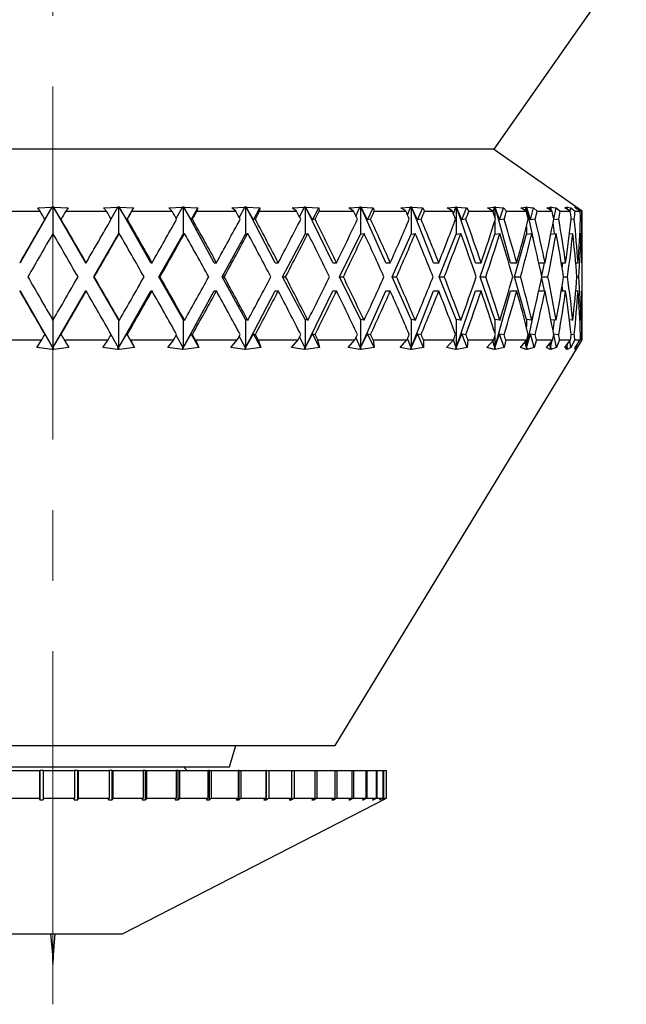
# Model space of a CAD drawing. Header units: inches. Extents: x 2.6 to 39.6, y 3.9 to 32.3.
# Tile 52 of 74: x 25.4 to 26.2, y 11.4 to 12.8. Entities that reach past the tile are written whole.
import ezdxf

# ---------------------------------------------------------------- set-up
doc = ezdxf.new("R2010")
doc.units = ezdxf.units.IN
doc.header["$MEASUREMENT"] = 0
doc.linetypes.add('CENTERX2', pattern=[0.8, 0.5, -0.1, 0.1, -0.1])

msp = doc.modelspace()

# ---------------------------------------------------------------- linework, layer by layer
at = {"color": 7, "linetype": 'CENTERX2', "lineweight": 18}
msp.add_line((25.4232, 11.3684), (25.4232, 24.8349), dxfattribs=at)
at = {"color": 7, "linetype": 'Continuous', "lineweight": 25}
for p, q in [((26.0482, 12.5798), (26.2357, 12.8473)), ((25.4232, 12.5798), (24.7982, 12.5798)), ((26.0482, 12.5798), (25.4232, 12.5798)), ((26.1732, 12.4918), (26.0475, 12.5798)), ((25.4222, 12.4978), (25.3767, 12.4188)), ((25.4018, 12.4966), (25.4222, 12.4977)), ((25.405, 12.4918), (25.4018, 12.4966)), ((25.4116, 12.4795), (25.4222, 12.4977)), ((25.4222, 12.4977), (25.4222, 12.4978)), ((25.4222, 12.4978), (25.4232, 12.4978)), ((25.4232, 12.4978), (25.4241, 12.4978)), ((25.4232, 12.4978), (25.4232, 12.4604)), ((25.4697, 12.4188), (25.4241, 12.4978)), ((25.4241, 12.4978), (25.4242, 12.4977)), ((25.4348, 12.4795), (25.4242, 12.4977)), ((25.4242, 12.4977), (25.4446, 12.4966)), ((25.4446, 12.4966), (25.4414, 12.4918)), ((25.495, 12.4966), (25.5151, 12.4977)), ((25.4991, 12.4918), (25.495, 12.4966)), ((25.5055, 12.4808), (25.5151, 12.4977)), ((25.5151, 12.4977), (25.5152, 12.4978)), ((25.5152, 12.4978), (25.5161, 12.4978)), ((25.5161, 12.4978), (25.517, 12.4978)), ((25.5161, 12.4978), (25.5161, 12.4595)), ((25.517, 12.4978), (25.5171, 12.4977)), ((25.5618, 12.4188), (25.517, 12.4978)), ((25.5171, 12.4977), (25.5375, 12.4966)), ((25.5277, 12.4795), (25.5171, 12.4977)), ((25.5277, 12.4795), (25.5375, 12.4966)), ((25.5375, 12.4966), (25.5352, 12.4918)), ((25.5872, 12.4966), (25.6066, 12.4977)), ((25.592, 12.4918), (25.5872, 12.4966)), ((25.5977, 12.4817), (25.6066, 12.4977)), ((25.6066, 12.4977), (25.6067, 12.4978)), ((25.6067, 12.4978), (25.6076, 12.4978)), ((25.6076, 12.4978), (25.6085, 12.4978)), ((25.6076, 12.4978), (25.6076, 12.4595)), ((25.6085, 12.4978), (25.6086, 12.4977)), ((25.6519, 12.4188), (25.6085, 12.4978)), ((25.6086, 12.4977), (25.6287, 12.4966)), ((25.619, 12.4795), (25.6086, 12.4977)), ((25.619, 12.4795), (25.6287, 12.4966)), ((25.6287, 12.4966), (25.6273, 12.4918)), ((25.6767, 12.4966), (25.6952, 12.4977)), ((25.6823, 12.4918), (25.6767, 12.4966)), ((25.6873, 12.4826), (25.6952, 12.4977)), ((25.6952, 12.4978), (25.6961, 12.4978)), ((25.6952, 12.4977), (25.6952, 12.4978)), ((25.6961, 12.4978), (25.697, 12.4978)), ((25.6961, 12.4978), (25.6961, 12.4595)), ((25.697, 12.4978), (25.6971, 12.4977)), ((25.7383, 12.4188), (25.697, 12.4978)), ((25.6971, 12.4977), (25.7165, 12.4966)), ((25.7072, 12.4795), (25.6971, 12.4977)), ((25.7072, 12.4795), (25.7165, 12.4966)), ((25.7165, 12.4966), (25.7161, 12.4918)), ((25.7623, 12.4966), (25.7795, 12.4977)), ((25.7685, 12.4918), (25.7623, 12.4966)), ((25.7726, 12.4837), (25.7795, 12.4977)), ((25.7795, 12.4978), (25.7804, 12.4978)), ((25.7795, 12.4977), (25.7795, 12.4978)), ((25.7804, 12.4978), (25.7812, 12.4978)), ((25.7804, 12.4978), (25.7804, 12.4595)), ((25.7812, 12.4978), (25.7813, 12.4977)), ((25.8197, 12.4188), (25.7812, 12.4978)), ((25.7813, 12.4977), (25.7998, 12.4966)), ((25.7909, 12.4795), (25.7813, 12.4977)), ((25.7909, 12.4795), (25.7998, 12.4966)), ((25.7998, 12.4966), (25.8003, 12.4918)), ((25.8425, 12.4966), (25.8582, 12.4977)), ((25.8492, 12.4918), (25.8425, 12.4966)), ((25.8525, 12.4849), (25.8582, 12.4977)), ((25.8582, 12.4978), (25.859, 12.4978)), ((25.8582, 12.4977), (25.8582, 12.4978)), ((25.859, 12.4978), (25.8597, 12.4978)), ((25.859, 12.4978), (25.859, 12.4595)), ((25.8597, 12.4978), (25.8599, 12.4977)), ((25.8949, 12.4188), (25.8597, 12.4978)), ((25.8599, 12.4977), (25.8771, 12.4966)), ((25.8688, 12.4795), (25.8599, 12.4977)), ((25.8688, 12.4795), (25.8771, 12.4966)), ((25.8771, 12.4966), (25.8786, 12.4918)), ((25.9161, 12.4966), (25.9301, 12.4977)), ((25.9232, 12.4918), (25.9161, 12.4966)), ((25.9255, 12.4864), (25.9301, 12.4977)), ((25.93, 12.4978), (25.9308, 12.4978)), ((25.9301, 12.4977), (25.93, 12.4978)), ((25.9308, 12.4978), (25.9314, 12.4978)), ((25.9308, 12.4978), (25.9308, 12.4595)), ((25.9314, 12.4978), (25.9315, 12.4977)), ((25.9626, 12.4188), (25.9314, 12.4978)), ((25.9315, 12.4977), (25.9473, 12.4966)), ((25.9397, 12.4795), (25.9315, 12.4977)), ((25.9397, 12.4795), (25.9473, 12.4966)), ((25.9473, 12.4966), (25.9497, 12.4918)), ((25.9819, 12.4966), (25.9939, 12.4977)), ((25.9893, 12.4918), (25.9819, 12.4966)), ((25.9907, 12.4882), (25.9939, 12.4977)), ((25.9938, 12.4978), (25.9945, 12.4978)), ((25.9939, 12.4977), (25.9938, 12.4978)), ((25.9945, 12.4978), (25.995, 12.4978)), ((25.9945, 12.4978), (25.9945, 12.4595)), ((25.995, 12.4978), (25.9952, 12.4977)), ((26.0219, 12.4188), (25.995, 12.4978)), ((25.9952, 12.4977), (26.0092, 12.4966)), ((26.0024, 12.4795), (25.9952, 12.4977)), ((26.0024, 12.4795), (26.0092, 12.4966)), ((26.0092, 12.4966), (26.0125, 12.4918)), ((26.0389, 12.4966), (26.0487, 12.4977)), ((26.0465, 12.4918), (26.0389, 12.4966)), ((26.0468, 12.4908), (26.0487, 12.4977)), ((26.0487, 12.4978), (26.0492, 12.4978)), ((26.0487, 12.4977), (26.0487, 12.4978)), ((26.0492, 12.4978), (26.0497, 12.4978)), ((26.0492, 12.4978), (26.0492, 12.4833)), ((26.0497, 12.4978), (26.0498, 12.4977)), ((26.0717, 12.4188), (26.0497, 12.4978)), ((26.0498, 12.4977), (26.0618, 12.4966)), ((26.056, 12.4795), (26.0498, 12.4977)), ((26.056, 12.4795), (26.0618, 12.4966)), ((26.0618, 12.4966), (26.066, 12.4918)), ((26.0862, 12.4966), (26.0937, 12.4977)), ((26.0939, 12.4918), (26.0862, 12.4966)), ((26.0926, 12.4926), (26.0937, 12.4977)), ((26.0936, 12.4978), (26.0941, 12.4978)), ((26.0937, 12.4977), (26.0936, 12.4978)), ((26.0941, 12.4978), (26.0944, 12.4978)), ((26.0941, 12.4978), (26.0941, 12.491)), ((26.0944, 12.4978), (26.0946, 12.4977)), ((26.1065, 12.4409), (26.0944, 12.4978)), ((26.0946, 12.4977), (26.1044, 12.4966)), ((26.0997, 12.4795), (26.0946, 12.4977)), ((26.0997, 12.4795), (26.1044, 12.4966)), ((26.1044, 12.4966), (26.1094, 12.4918)), ((26.123, 12.4966), (26.1281, 12.4977)), ((26.1306, 12.4918), (26.123, 12.4966)), ((26.1275, 12.4938), (26.1281, 12.4977)), ((26.128, 12.4978), (26.1284, 12.4978)), ((26.1281, 12.4977), (26.128, 12.4978)), ((26.1284, 12.4978), (26.1286, 12.4978)), ((26.1284, 12.4978), (26.1284, 12.4933)), ((26.1286, 12.4978), (26.1287, 12.4977)), ((26.1293, 12.4926), (26.1286, 12.4978)), ((26.1287, 12.4977), (26.1363, 12.4966)), ((26.1299, 12.4923), (26.1287, 12.4977)), ((26.1328, 12.4804), (26.1363, 12.4966)), ((26.1363, 12.4966), (26.1419, 12.4918)), ((26.1488, 12.4966), (26.1514, 12.4977)), ((26.1563, 12.4918), (26.1488, 12.4966)), ((26.1512, 12.4951), (26.1514, 12.4977)), ((26.1513, 12.4978), (26.1515, 12.4978)), ((26.1514, 12.4977), (26.1513, 12.4978)), ((26.1515, 12.4978), (26.1516, 12.4978)), ((26.1515, 12.4978), (26.1515, 12.4949)), ((26.1516, 12.4978), (26.1518, 12.4977)), ((26.1519, 12.4947), (26.1516, 12.4978)), ((26.1518, 12.4977), (26.1569, 12.4966)), ((26.1522, 12.4944), (26.1518, 12.4977)), ((26.1562, 12.4919), (26.1569, 12.4966)), ((26.1569, 12.4966), (26.1631, 12.4918)), ((26.1631, 12.4978), (26.1632, 12.4978)), ((26.1632, 12.4977), (26.1631, 12.4978)), ((26.1632, 12.4978), (26.1633, 12.4977)), ((26.1632, 12.4978), (26.1632, 12.4978)), ((26.1632, 12.4978), (26.1632, 12.4966)), ((26.1632, 12.4966), (26.1632, 12.4977)), ((26.1703, 12.4918), (26.1632, 12.4966)), ((26.1633, 12.4977), (26.1659, 12.4966)), ((26.1634, 12.4965), (26.1633, 12.4977)), ((26.1657, 12.4949), (26.1659, 12.4966)), ((26.1659, 12.4966), (26.1726, 12.4918)), ((25.3473, 12.4918), (25.405, 12.4918)), ((25.4414, 12.4918), (25.4991, 12.4918)), ((25.5352, 12.4918), (25.592, 12.4918)), ((25.6273, 12.4918), (25.6823, 12.4918)), ((25.7161, 12.4918), (25.7685, 12.4918)), ((25.8003, 12.4918), (25.8492, 12.4918)), ((25.8786, 12.4918), (25.9232, 12.4918)), ((25.9497, 12.4918), (25.9893, 12.4918)), ((26.0125, 12.4918), (26.0465, 12.4918)), ((26.066, 12.4918), (26.0939, 12.4918)), ((26.1094, 12.4918), (26.1306, 12.4918)), ((26.1419, 12.4918), (26.1563, 12.4918)), ((26.1631, 12.4918), (26.1703, 12.4918)), ((26.1726, 12.4918), (26.1732, 12.4918)), ((26.1732, 12.4188), (26.1732, 12.4918)), ((25.4116, 12.4804), (25.4116, 12.4795)), ((25.4348, 12.4804), (25.4348, 12.4795)), ((25.5287, 12.4804), (25.5277, 12.4795)), ((25.6209, 12.4804), (25.619, 12.4795)), ((25.71, 12.4804), (25.7072, 12.4795)), ((25.7946, 12.4804), (25.7909, 12.4795)), ((25.8733, 12.4804), (25.8688, 12.4795)), ((25.945, 12.4804), (25.9397, 12.4795)), ((26.0084, 12.4804), (26.0024, 12.4795)), ((26.0492, 12.4774), (26.0492, 12.4595)), ((26.0626, 12.4804), (26.056, 12.4795)), ((26.0941, 12.4698), (26.0941, 12.4595)), ((26.1067, 12.4804), (26.0997, 12.4795)), ((26.134, 12.4601), (26.1318, 12.4752)), ((26.14, 12.4804), (26.1327, 12.4795)), ((26.162, 12.4804), (26.1576, 12.4799)), ((26.1723, 12.4804), (26.1709, 12.4802)), ((25.4812, 12.3988), (25.5161, 12.4595)), ((25.5161, 12.4595), (25.5172, 12.4604)), ((25.5732, 12.3988), (25.6076, 12.4595)), ((25.6076, 12.4595), (25.6097, 12.4604)), ((25.6628, 12.3988), (25.6961, 12.4595)), ((25.6961, 12.4595), (25.6993, 12.4604)), ((25.7487, 12.3988), (25.7804, 12.4595)), ((25.7804, 12.4595), (25.7845, 12.4604)), ((25.8294, 12.3988), (25.859, 12.4595)), ((25.859, 12.4595), (25.864, 12.4604)), ((25.9038, 12.3988), (25.9308, 12.4595)), ((25.9308, 12.4595), (25.9366, 12.4604)), ((25.9705, 12.3988), (25.9945, 12.4595)), ((25.9945, 12.4595), (26.0011, 12.4604)), ((26.0286, 12.3988), (26.0492, 12.4595)), ((26.0492, 12.4595), (26.0564, 12.4604)), ((26.0772, 12.3988), (26.0941, 12.4595)), ((26.0941, 12.4595), (26.1018, 12.4604)), ((26.1288, 12.4595), (26.1365, 12.4604)), ((26.1552, 12.4599), (26.1599, 12.4604)), ((26.1699, 12.4602), (26.1717, 12.4604)), ((25.3767, 12.4188), (25.3761, 12.4188)), ((25.4697, 12.4188), (25.4703, 12.4188)), ((25.5618, 12.4188), (25.5637, 12.4188)), ((25.6519, 12.4188), (25.6549, 12.4188)), ((25.7383, 12.4188), (25.7425, 12.4188)), ((25.8197, 12.4188), (25.8251, 12.4188)), ((25.8949, 12.4188), (25.9013, 12.4188)), ((25.9626, 12.4188), (25.9699, 12.4188)), ((26.0219, 12.4188), (26.0299, 12.4188)), ((26.0717, 12.4188), (26.0804, 12.4188)), ((26.1117, 12.4188), (26.1205, 12.4188)), ((26.1158, 12.4005), (26.1197, 12.4188)), ((26.1435, 12.4188), (26.1496, 12.4188)), ((26.1447, 12.4117), (26.1457, 12.4188)), ((26.164, 12.4188), (26.1673, 12.4188)), ((26.1728, 12.4188), (26.1732, 12.4188)), ((25.4812, 12.3988), (25.4818, 12.3988)), ((25.5161, 12.3382), (25.4812, 12.3988)), ((25.6076, 12.3382), (25.5732, 12.3988)), ((25.5732, 12.3988), (25.575, 12.3988)), ((25.6961, 12.3382), (25.6628, 12.3988)), ((25.6628, 12.3988), (25.6659, 12.3988)), ((25.7804, 12.3382), (25.7487, 12.3988)), ((25.7487, 12.3988), (25.7529, 12.3988)), ((25.859, 12.3382), (25.8294, 12.3988)), ((25.8294, 12.3988), (25.8348, 12.3988)), ((25.9308, 12.3382), (25.9038, 12.3988)), ((25.9038, 12.3988), (25.9101, 12.3988)), ((25.9945, 12.3382), (25.9705, 12.3988)), ((25.9705, 12.3988), (25.9778, 12.3988)), ((26.0492, 12.3382), (26.0286, 12.3988)), ((26.0286, 12.3988), (26.0367, 12.3988)), ((26.0941, 12.3382), (26.0772, 12.3988)), ((26.0772, 12.3988), (26.0859, 12.3988)), ((26.1197, 12.3788), (26.1158, 12.3972)), ((26.1162, 12.3988), (26.1247, 12.3988)), ((26.1457, 12.3788), (26.1447, 12.3859)), ((26.1467, 12.3988), (26.1524, 12.3988)), ((26.1657, 12.3988), (26.1686, 12.3988)), ((25.3767, 12.3788), (25.3761, 12.3788)), ((25.3767, 12.3788), (25.4232, 12.2982)), ((25.4232, 12.2982), (25.4697, 12.3788)), ((25.4697, 12.3788), (25.4703, 12.3788)), ((25.5161, 12.2982), (25.5618, 12.3788)), ((25.5618, 12.3788), (25.5637, 12.3788)), ((25.6076, 12.2982), (25.6519, 12.3788)), ((25.6519, 12.3788), (25.6549, 12.3788)), ((25.6961, 12.2982), (25.7383, 12.3788)), ((25.7383, 12.3788), (25.7425, 12.3788)), ((25.7804, 12.2982), (25.8197, 12.3788)), ((25.8197, 12.3788), (25.8251, 12.3788)), ((25.859, 12.2982), (25.8949, 12.3788)), ((25.8949, 12.3788), (25.9013, 12.3788)), ((25.9308, 12.2982), (25.9626, 12.3788)), ((25.9626, 12.3788), (25.9699, 12.3788)), ((25.9945, 12.2982), (26.0219, 12.3788)), ((26.0219, 12.3788), (26.0299, 12.3788)), ((26.0492, 12.2982), (26.0717, 12.3788)), ((26.0717, 12.3788), (26.0804, 12.3788)), ((26.1117, 12.3788), (26.1205, 12.3788)), ((26.1435, 12.3788), (26.1496, 12.3788)), ((26.164, 12.3788), (26.1673, 12.3788)), ((26.1728, 12.3788), (26.1732, 12.3788)), ((26.1732, 12.3098), (26.1732, 12.3788)), ((26.0941, 12.2982), (26.1065, 12.3568)), ((25.4232, 12.3373), (25.4232, 12.2982)), ((25.5172, 12.3373), (25.5161, 12.3382)), ((25.5161, 12.3382), (25.5161, 12.2982)), ((25.6076, 12.3382), (25.6076, 12.2982)), ((25.6097, 12.3373), (25.6076, 12.3382)), ((25.6961, 12.3382), (25.6961, 12.2982)), ((25.6993, 12.3373), (25.6961, 12.3382)), ((25.7804, 12.3382), (25.7804, 12.2982)), ((25.7845, 12.3373), (25.7804, 12.3382)), ((25.859, 12.3382), (25.859, 12.2982)), ((25.864, 12.3373), (25.859, 12.3382)), ((25.9308, 12.3382), (25.9308, 12.2982)), ((25.9366, 12.3373), (25.9308, 12.3382)), ((25.9945, 12.3382), (25.9945, 12.2982)), ((26.0011, 12.3373), (25.9945, 12.3382)), ((26.0492, 12.3382), (26.0492, 12.3202)), ((26.0564, 12.3373), (26.0492, 12.3382)), ((26.0941, 12.3382), (26.0941, 12.3279)), ((26.1018, 12.3373), (26.0941, 12.3382)), ((26.1365, 12.3373), (26.1288, 12.3381)), ((26.1318, 12.3224), (26.134, 12.3375)), ((26.1599, 12.3373), (26.1552, 12.3378)), ((26.1717, 12.3373), (26.1699, 12.3375)), ((25.4232, 12.2982), (25.4116, 12.3181)), ((25.4116, 12.3181), (25.4116, 12.3173)), ((25.4232, 12.2982), (25.4348, 12.3181)), ((25.4348, 12.3181), (25.4348, 12.3173)), ((25.5161, 12.2982), (25.5055, 12.3168)), ((25.5161, 12.2982), (25.5277, 12.3181)), ((25.5277, 12.3181), (25.5287, 12.3173)), ((25.5389, 12.2987), (25.5277, 12.3181)), ((25.6076, 12.2982), (25.5977, 12.316)), ((25.6076, 12.2982), (25.619, 12.3181)), ((25.619, 12.3181), (25.6209, 12.3173)), ((25.63, 12.2987), (25.619, 12.3181)), ((25.6961, 12.2982), (25.7072, 12.3181)), ((25.7178, 12.2987), (25.7072, 12.3181)), ((25.7072, 12.3181), (25.71, 12.3173)), ((25.7804, 12.2982), (25.7909, 12.3181)), ((25.7909, 12.3181), (25.7946, 12.3173)), ((25.801, 12.2987), (25.7909, 12.3181)), ((25.859, 12.2982), (25.8688, 12.3181)), ((25.8688, 12.3181), (25.8733, 12.3173)), ((25.8782, 12.2987), (25.8688, 12.3181)), ((25.9308, 12.2982), (25.9397, 12.3181)), ((25.9397, 12.3181), (25.945, 12.3173)), ((25.9483, 12.2987), (25.9397, 12.3181)), ((25.9945, 12.2982), (26.0024, 12.3181)), ((26.0024, 12.3181), (26.0084, 12.3173)), ((26.0101, 12.2987), (26.0024, 12.3181)), ((26.0492, 12.2982), (26.056, 12.3181)), ((26.056, 12.3181), (26.0626, 12.3173)), ((26.0626, 12.2987), (26.056, 12.3181)), ((26.0941, 12.2982), (26.0997, 12.3181)), ((26.0997, 12.3181), (26.1067, 12.3173)), ((26.1051, 12.2987), (26.0997, 12.3181)), ((26.1327, 12.3181), (26.14, 12.3173)), ((26.1367, 12.2987), (26.1328, 12.3172)), ((26.1576, 12.3178), (26.162, 12.3173)), ((26.1709, 12.3174), (26.1723, 12.3173)), ((25.345, 12.3098), (25.4073, 12.3098)), ((25.4004, 12.2987), (25.4073, 12.3098)), ((25.4391, 12.3098), (25.5014, 12.3098)), ((25.4391, 12.3098), (25.4459, 12.2987)), ((25.4937, 12.2987), (25.5014, 12.3098)), ((25.5329, 12.3098), (25.5389, 12.2987)), ((25.5329, 12.3098), (25.5943, 12.3098)), ((25.5859, 12.2987), (25.5943, 12.3098)), ((25.625, 12.3098), (25.63, 12.2987)), ((25.625, 12.3098), (25.6844, 12.3098)), ((25.6755, 12.2987), (25.6844, 12.3098)), ((25.6961, 12.2982), (25.6873, 12.315)), ((25.714, 12.3098), (25.7178, 12.2987)), ((25.714, 12.3098), (25.7705, 12.3098)), ((25.7611, 12.2987), (25.7705, 12.3098)), ((25.7804, 12.2982), (25.7726, 12.314)), ((25.7983, 12.3098), (25.801, 12.2987)), ((25.7983, 12.3098), (25.8511, 12.3098)), ((25.8232, 11.7348), (26.1732, 12.3098)), ((25.8414, 12.2987), (25.8511, 12.3098)), ((25.859, 12.2982), (25.8525, 12.3128)), ((25.8768, 12.3098), (25.8782, 12.2987)), ((25.8768, 12.3098), (25.9249, 12.3098)), ((25.9151, 12.2987), (25.9249, 12.3098)), ((25.9308, 12.2982), (25.9255, 12.3113)), ((25.9481, 12.3098), (25.9483, 12.2987)), ((25.9481, 12.3098), (25.9908, 12.3098)), ((25.9811, 12.2987), (25.9908, 12.3098)), ((25.9945, 12.2982), (25.9906, 12.3096)), ((26.0111, 12.3098), (26.0101, 12.2987)), ((26.0111, 12.3098), (26.0478, 12.3098)), ((26.0382, 12.2987), (26.0478, 12.3098)), ((26.0492, 12.2982), (26.0464, 12.3082)), ((26.0492, 12.3143), (26.0492, 12.2982)), ((26.0648, 12.3098), (26.0626, 12.2987)), ((26.0648, 12.3098), (26.0949, 12.3098)), ((26.0857, 12.2987), (26.0949, 12.3098)), ((26.0941, 12.2982), (26.0923, 12.3066)), ((26.0941, 12.3088), (26.0941, 12.2982)), ((26.1084, 12.3098), (26.1051, 12.2987)), ((26.1084, 12.3098), (26.1314, 12.3098)), ((26.1227, 12.2987), (26.1314, 12.3098)), ((26.1284, 12.2982), (26.1274, 12.3047)), ((26.1284, 12.2982), (26.1306, 12.3088)), ((26.1284, 12.2982), (26.1297, 12.3077)), ((26.1284, 12.3059), (26.1284, 12.2982)), ((26.1412, 12.3098), (26.1367, 12.2987)), ((26.1412, 12.3098), (26.1568, 12.3098)), ((26.1487, 12.2987), (26.1568, 12.3098)), ((26.1515, 12.2982), (26.1512, 12.3022)), ((26.1515, 12.2982), (26.1523, 12.3037)), ((26.1515, 12.2982), (26.1519, 12.3031)), ((26.1515, 12.3026), (26.1515, 12.2982)), ((26.1572, 12.2987), (26.1558, 12.3085)), ((26.1627, 12.3098), (26.1572, 12.2987)), ((26.1627, 12.3098), (26.1705, 12.3098)), ((26.1632, 12.2987), (26.1705, 12.3098)), ((26.166, 12.2987), (26.1658, 12.3026)), ((26.1725, 12.3098), (26.166, 12.2987)), ((26.1725, 12.3098), (26.1732, 12.3098)), ((25.4219, 12.2959), (25.4004, 12.2987)), ((25.4219, 12.2959), (25.4232, 12.2982)), ((25.4232, 12.298), (25.4219, 12.2959)), ((25.4232, 12.2982), (25.4245, 12.2959)), ((25.4232, 12.298), (25.4232, 12.2982)), ((25.4245, 12.2959), (25.4232, 12.298)), ((25.4459, 12.2987), (25.4245, 12.2959)), ((25.5148, 12.2959), (25.4937, 12.2987)), ((25.5148, 12.2959), (25.5161, 12.2982)), ((25.5163, 12.298), (25.5148, 12.2959)), ((25.5163, 12.298), (25.5161, 12.2982)), ((25.5174, 12.2959), (25.5163, 12.298)), ((25.5389, 12.2987), (25.5174, 12.2959)), ((25.6063, 12.2959), (25.5859, 12.2987)), ((25.6063, 12.2959), (25.6076, 12.2982)), ((25.6079, 12.298), (25.6063, 12.2959)), ((25.6079, 12.298), (25.6076, 12.2982)), ((25.6089, 12.2959), (25.6079, 12.298)), ((25.63, 12.2987), (25.6089, 12.2959)), ((25.695, 12.2959), (25.6755, 12.2987)), ((25.695, 12.2959), (25.6961, 12.2982)), ((25.6966, 12.298), (25.695, 12.2959)), ((25.6966, 12.298), (25.6961, 12.2982)), ((25.6974, 12.2959), (25.6966, 12.298)), ((25.7178, 12.2987), (25.6974, 12.2959)), ((25.7793, 12.2959), (25.7611, 12.2987)), ((25.7793, 12.2959), (25.7804, 12.2982)), ((25.781, 12.298), (25.7793, 12.2959)), ((25.781, 12.298), (25.7804, 12.2982)), ((25.7816, 12.2959), (25.781, 12.298)), ((25.801, 12.2987), (25.7816, 12.2959)), ((25.858, 12.2959), (25.8414, 12.2987)), ((25.858, 12.2959), (25.859, 12.2982)), ((25.8598, 12.298), (25.858, 12.2959)), ((25.8598, 12.298), (25.859, 12.2982)), ((25.8601, 12.2959), (25.8598, 12.298)), ((25.8782, 12.2987), (25.8601, 12.2959)), ((25.9299, 12.2959), (25.9151, 12.2987)), ((25.9299, 12.2959), (25.9308, 12.2982)), ((25.9317, 12.298), (25.9299, 12.2959)), ((25.9317, 12.298), (25.9308, 12.2982)), ((25.9318, 12.2959), (25.9317, 12.298)), ((25.9483, 12.2987), (25.9318, 12.2959)), ((25.9937, 12.2959), (25.9811, 12.2987)), ((25.9937, 12.2959), (25.9945, 12.2982)), ((25.9955, 12.298), (25.9937, 12.2959)), ((25.9955, 12.298), (25.9945, 12.2982)), ((26.0101, 12.2987), (25.9954, 12.2959)), ((25.9954, 12.2959), (25.9955, 12.298)), ((26.0486, 12.2959), (26.0382, 12.2987)), ((26.0486, 12.2959), (26.0492, 12.2982)), ((26.0504, 12.298), (26.0486, 12.2959)), ((26.0504, 12.298), (26.0492, 12.2982)), ((26.0626, 12.2987), (26.05, 12.2959)), ((26.05, 12.2959), (26.0504, 12.298)), ((26.0936, 12.2959), (26.0857, 12.2987)), ((26.0936, 12.2959), (26.0941, 12.2982)), ((26.0953, 12.298), (26.0936, 12.2959)), ((26.0953, 12.298), (26.0941, 12.2982)), ((26.1051, 12.2987), (26.0947, 12.2959)), ((26.0947, 12.2959), (26.0953, 12.298)), ((26.128, 12.2959), (26.1227, 12.2987)), ((26.128, 12.2959), (26.1284, 12.2982)), ((26.1297, 12.298), (26.128, 12.2959)), ((26.1297, 12.298), (26.1284, 12.2982)), ((26.1367, 12.2987), (26.1288, 12.2959)), ((26.1288, 12.2959), (26.1297, 12.298)), ((26.1514, 12.2959), (26.1487, 12.2987)), ((26.1514, 12.2959), (26.1515, 12.2982)), ((26.1529, 12.298), (26.1514, 12.2959)), ((26.1529, 12.298), (26.1515, 12.2982)), ((26.1572, 12.2987), (26.1518, 12.2959)), ((26.1518, 12.2959), (26.1529, 12.298)), ((26.1632, 12.2982), (26.1632, 12.2988)), ((26.1646, 12.298), (26.1632, 12.2982)), ((26.1646, 12.298), (26.1632, 12.2959)), ((26.166, 12.2987), (26.1633, 12.2959)), ((26.1633, 12.2959), (26.1646, 12.298)), ((25.1403, 11.7348), (25.706, 11.7348)), ((25.6732, 11.7048), (25.6824, 11.7348)), ((25.706, 11.7348), (25.8232, 11.7348)), ((25.1732, 11.7048), (25.6732, 11.7048)), ((25.6132, 11.6998), (25.6082, 11.7048)), ((25.3601, 11.6998), (25.4044, 11.6998)), ((25.4044, 11.6998), (25.4044, 11.6604)), ((25.4044, 11.6998), (25.4046, 11.6998)), ((25.4046, 11.6998), (25.4046, 11.6579)), ((25.4094, 11.6998), (25.4046, 11.6998)), ((25.4094, 11.6998), (25.4094, 11.6604)), ((25.4094, 11.6998), (25.4538, 11.6998)), ((25.4538, 11.6998), (25.4538, 11.6604)), ((25.4585, 11.6998), (25.4538, 11.6998)), ((25.4585, 11.6579), (25.4585, 11.6998)), ((25.4585, 11.6998), (25.4588, 11.6998)), ((25.4588, 11.6998), (25.4588, 11.6604)), ((25.4588, 11.6998), (25.5029, 11.6998)), ((25.5029, 11.6998), (25.5029, 11.6604)), ((25.507, 11.6998), (25.5029, 11.6998)), ((25.507, 11.6579), (25.507, 11.6998)), ((25.507, 11.6998), (25.5079, 11.6998)), ((25.5079, 11.6998), (25.5079, 11.6604)), ((25.5079, 11.6998), (25.5512, 11.6998)), ((25.5512, 11.6998), (25.5512, 11.6604)), ((25.5546, 11.6998), (25.5512, 11.6998)), ((25.5546, 11.6579), (25.5546, 11.6998)), ((25.5546, 11.6998), (25.556, 11.6998)), ((25.556, 11.6998), (25.556, 11.6604)), ((25.556, 11.6998), (25.598, 11.6998)), ((25.598, 11.6998), (25.598, 11.6604)), ((25.6008, 11.6998), (25.598, 11.6998)), ((25.6008, 11.6579), (25.6008, 11.6998)), ((25.6008, 11.6998), (25.6027, 11.6998)), ((25.6027, 11.6998), (25.6027, 11.6604)), ((25.6027, 11.6998), (25.6429, 11.6998)), ((25.6429, 11.6998), (25.6429, 11.6604)), ((25.645, 11.6998), (25.6429, 11.6998)), ((25.645, 11.6579), (25.645, 11.6998)), ((25.645, 11.6998), (25.6474, 11.6998)), ((25.6474, 11.6998), (25.6474, 11.6604)), ((25.6474, 11.6998), (25.6855, 11.6998)), ((25.6855, 11.6998), (25.6855, 11.6604)), ((25.6869, 11.6998), (25.6855, 11.6998)), ((25.6869, 11.6579), (25.6869, 11.6998)), ((25.6869, 11.6998), (25.6896, 11.6998)), ((25.6896, 11.6998), (25.6896, 11.6604)), ((25.6896, 11.6998), (25.7251, 11.6998)), ((25.7251, 11.6998), (25.7251, 11.6604)), ((25.7258, 11.6998), (25.7251, 11.6998)), ((25.7258, 11.6579), (25.7258, 11.6998)), ((25.7258, 11.6998), (25.7289, 11.6998)), ((25.7289, 11.6998), (25.7289, 11.6604)), ((25.7289, 11.6998), (25.7614, 11.6998)), ((25.7614, 11.6998), (25.7614, 11.6604)), ((25.7614, 11.6998), (25.7649, 11.6998)), ((25.7649, 11.6998), (25.7649, 11.6604)), ((25.7649, 11.6998), (25.7941, 11.6998)), ((25.7941, 11.6998), (25.7941, 11.6604)), ((25.7941, 11.6998), (25.7972, 11.6998)), ((25.7972, 11.6998), (25.7972, 11.6604)), ((25.7972, 11.6998), (25.8226, 11.6998)), ((25.8226, 11.6998), (25.8226, 11.6604)), ((25.8226, 11.6998), (25.8253, 11.6998)), ((25.8253, 11.6998), (25.8253, 11.6604)), ((25.8253, 11.6998), (25.8468, 11.6998)), ((25.8468, 11.6998), (25.8468, 11.6604)), ((25.8468, 11.6998), (25.849, 11.6998)), ((25.849, 11.6998), (25.849, 11.6604)), ((25.849, 11.6998), (25.8664, 11.6998)), ((25.8664, 11.6998), (25.8664, 11.6604)), ((25.8664, 11.6998), (25.8681, 11.6998)), ((25.8681, 11.6998), (25.8681, 11.6604)), ((25.8681, 11.6998), (25.8811, 11.6998)), ((25.8811, 11.6998), (25.8811, 11.6604)), ((25.8811, 11.6998), (25.8823, 11.6998)), ((25.8823, 11.6998), (25.8823, 11.6604)), ((25.8823, 11.6998), (25.8908, 11.6998)), ((25.8908, 11.6998), (25.8908, 11.6604)), ((25.8908, 11.6998), (25.8915, 11.6998)), ((25.8915, 11.6998), (25.8915, 11.6604)), ((25.8915, 11.6998), (25.8953, 11.6998)), ((25.8953, 11.6998), (25.8953, 11.6604)), ((25.8953, 11.6998), (25.8955, 11.6998)), ((25.8955, 11.6998), (25.8955, 11.6604)), ((25.8955, 11.6998), (25.8957, 11.6998)), ((25.8957, 11.6604), (25.8957, 11.6998)), ((25.3601, 11.6604), (25.4044, 11.6604)), ((25.4046, 11.6579), (25.4044, 11.6604)), ((25.4094, 11.6604), (25.4096, 11.6579)), ((25.4094, 11.6604), (25.4538, 11.6604)), ((25.4535, 11.6579), (25.4538, 11.6604)), ((25.4588, 11.6604), (25.4585, 11.6579)), ((25.4588, 11.6604), (25.5029, 11.6604)), ((25.5021, 11.6579), (25.5029, 11.6604)), ((25.5079, 11.6604), (25.507, 11.6579)), ((25.5079, 11.6604), (25.5512, 11.6604)), ((25.5217, 11.4681), (25.8957, 11.6604)), ((25.5498, 11.6579), (25.5512, 11.6604)), ((25.556, 11.6604), (25.5546, 11.6579)), ((25.556, 11.6604), (25.598, 11.6604)), ((25.5962, 11.6579), (25.598, 11.6604)), ((25.6027, 11.6604), (25.6008, 11.6579)), ((25.6027, 11.6604), (25.6429, 11.6604)), ((25.6406, 11.6579), (25.6429, 11.6604)), ((25.6474, 11.6604), (25.645, 11.6579)), ((25.6474, 11.6604), (25.6855, 11.6604)), ((25.6827, 11.6579), (25.6855, 11.6604)), ((25.6896, 11.6604), (25.6869, 11.6579)), ((25.6896, 11.6604), (25.7251, 11.6604)), ((25.7219, 11.6579), (25.7251, 11.6604)), ((25.7289, 11.6604), (25.7258, 11.6579)), ((25.7289, 11.6604), (25.7614, 11.6604)), ((25.7579, 11.6579), (25.7614, 11.6604)), ((25.7649, 11.6604), (25.7614, 11.6579)), ((25.7614, 11.6579), (25.7614, 11.6604)), ((25.7649, 11.6604), (25.7941, 11.6604)), ((25.7902, 11.6579), (25.7941, 11.6604)), ((25.7972, 11.6604), (25.7933, 11.6579)), ((25.7933, 11.6579), (25.7933, 11.6599)), ((25.7972, 11.6604), (25.8226, 11.6604)), ((25.8184, 11.6579), (25.8226, 11.6604)), ((25.8253, 11.6604), (25.8211, 11.6579)), ((25.8253, 11.6604), (25.8468, 11.6604)), ((25.8424, 11.6579), (25.8468, 11.6604)), ((25.849, 11.6604), (25.8446, 11.6579)), ((25.849, 11.6604), (25.8664, 11.6604)), ((25.8617, 11.6579), (25.8664, 11.6604)), ((25.8681, 11.6604), (25.8634, 11.6579)), ((25.8681, 11.6604), (25.8811, 11.6604)), ((25.8762, 11.6579), (25.8811, 11.6604)), ((25.8823, 11.6604), (25.8775, 11.6579)), ((25.8823, 11.6604), (25.8908, 11.6604)), ((25.8858, 11.6579), (25.8908, 11.6604)), ((25.8915, 11.6604), (25.8865, 11.6579)), ((25.8903, 11.6579), (25.8953, 11.6604)), ((25.8955, 11.6604), (25.8905, 11.6579)), ((25.8915, 11.6604), (25.8953, 11.6604)), ((25.8955, 11.6604), (25.8957, 11.6604)), ((25.4046, 11.6579), (25.4096, 11.6579)), ((25.5021, 11.6579), (25.507, 11.6579)), ((25.5498, 11.6579), (25.5546, 11.6579)), ((25.5962, 11.6579), (25.6008, 11.6579)), ((25.6406, 11.6579), (25.645, 11.6579)), ((25.6827, 11.6579), (25.6869, 11.6579)), ((25.7219, 11.6579), (25.7258, 11.6579)), ((25.7579, 11.6579), (25.7614, 11.6579)), ((25.7902, 11.6579), (25.7933, 11.6579)), ((25.8184, 11.6579), (25.8211, 11.6579)), ((25.8211, 11.6579), (25.8211, 11.6595)), ((25.8424, 11.6579), (25.8446, 11.6579)), ((25.8446, 11.6579), (25.8446, 11.6591)), ((25.8617, 11.6579), (25.8634, 11.6579)), ((25.8634, 11.6579), (25.8634, 11.6588)), ((25.8762, 11.6579), (25.8775, 11.6579)), ((25.8775, 11.6579), (25.8775, 11.6585)), ((25.8858, 11.6579), (25.8865, 11.6579)), ((25.8865, 11.6579), (25.8865, 11.6582)), ((25.8903, 11.6579), (25.8905, 11.6579)), ((25.8905, 11.6579), (25.8905, 11.658)), ((25.3247, 11.4681), (25.5217, 11.4681)), ((25.4199, 11.4681), (25.4224, 11.4384)), ((25.424, 11.4384), (25.4265, 11.4681))]:
    msp.add_line(p, q, dxfattribs=at)
for centre, major_axis, ratio, start_param, end_param in [((25.4232, 12.3788), (-0.7492, 1.2989), 0.027209, 4.774955, 4.783784), ((25.4232, 12.3788), (0.7492, 1.2989), 0.027209, 1.499402, 1.50823), ((25.4232, 12.3788), (-0.7425, 1.2976), 0.08168, 4.743946, 4.752775), ((25.4232, 12.3788), (0.7492, 1.2989), 0.027209, 4.80634, 4.815169), ((25.4232, 12.3788), (-0.7289, 1.2952), 0.136294, 4.714095, 4.722923), ((25.4232, 12.3788), (0.7425, 1.2976), 0.08168, 4.837349, 4.846178), ((25.4232, 12.3788), (-0.7082, 1.292), 0.191101, 4.686276, 4.695104), ((25.4232, 12.3788), (0.7289, 1.2952), 0.136294, 4.867201, 4.876029), ((25.4232, 12.3788), (-0.6797, 1.2882), 0.246069, 4.661535, 4.670363), ((25.4232, 12.3788), (0.7082, 1.292), 0.191101, 4.89502, 4.903848), ((25.4232, 12.3788), (-0.6426, 1.2846), 0.301024, 4.641176, 4.650004), ((25.4232, 12.3788), (0.6797, 1.2882), 0.246069, 4.919761, 4.928589), ((25.4232, 12.3788), (-0.5957, 1.2817), 0.355558, 4.626874, 4.635702), ((25.4232, 12.3788), (0.6426, 1.2846), 0.301024, 4.94012, 4.948948), ((25.4232, 12.3788), (-0.5371, 1.2803), 0.408882, 4.620787, 4.629615), ((25.4232, 12.3788), (0.5957, 1.2817), 0.355558, 4.954422, 4.96325), ((25.4232, 12.3788), (-0.4644, 1.2814), 0.459607, 4.625596, 4.634424), ((25.4232, 12.3788), (0.5371, 1.2803), 0.408882, 4.960509, 4.969337), ((25.4232, 12.3788), (-0.3749, 1.2851), 0.505471, 4.644266, 4.653094), ((25.4232, 12.3788), (0.4644, 1.2814), 0.459607, 4.9557, 4.964528), ((25.4232, 12.3788), (-0.2662, 1.291), 0.543131, 4.679112, 4.68794), ((25.4232, 12.3788), (0.3749, 1.2851), 0.505471, 4.93703, 4.945858), ((25.4232, 12.3788), (-0.1391, 1.2966), 0.568385, 4.72974, 4.738568), ((25.4232, 12.3788), (0.2662, 1.291), 0.543131, 4.902184, 4.911012), ((25.4232, 12.3788), (0, 1.299), 0.57735, 4.790648, 4.799476), ((25.4232, 12.3788), (0.1391, 1.2966), 0.568385, 4.851556, 4.860384), ((25.4232, 12.4188), (0.7492, 1.2989), 0.027209, 1.539084, 1.586489), ((25.4232, 12.4188), (-0.7492, 1.2989), 0.027209, 4.696697, 4.744101), ((25.4232, 12.4188), (0.7492, 1.2989), 0.027209, 4.728081, 4.775486), ((25.4232, 12.4188), (-0.7425, 1.2976), 0.08168, 4.665687, 4.713092), ((25.4232, 12.4188), (0.7425, 1.2976), 0.08168, 4.759091, 4.806495), ((25.4232, 12.4188), (-0.7289, 1.2952), 0.136294, 4.635836, 4.683241), ((25.4232, 12.4188), (0.7289, 1.2952), 0.136294, 4.788942, 4.836347), ((25.4232, 12.4188), (-0.7082, 1.292), 0.191101, 4.608017, 4.655422), ((25.4232, 12.4188), (0.7082, 1.292), 0.191101, 4.816761, 4.864166), ((25.4232, 12.4188), (-0.6797, 1.2882), 0.246069, 4.583276, 4.630681), ((25.4232, 12.4188), (0.6797, 1.2882), 0.246069, 4.841502, 4.888907), ((25.4232, 12.4188), (-0.6426, 1.2846), 0.301024, 4.562917, 4.610322), ((25.4232, 12.4188), (0.6426, 1.2846), 0.301024, 4.861861, 4.909266), ((25.4232, 12.4188), (-0.5957, 1.2817), 0.355558, 4.548615, 4.59602), ((25.4232, 12.4188), (0.5957, 1.2817), 0.355558, 4.876163, 4.923568), ((25.4232, 12.4188), (-0.5371, 1.2803), 0.408882, 4.542528, 4.589933), ((25.4232, 12.4188), (0.5371, 1.2803), 0.408882, 4.88225, 4.929654), ((25.4232, 12.4188), (-0.4644, 1.2814), 0.459607, 4.547337, 4.594742), ((25.4232, 12.4188), (0.4644, 1.2814), 0.459607, 4.877441, 4.924846), ((25.4232, 12.4188), (-0.3749, 1.2851), 0.505471, 4.566007, 4.613412), ((25.4232, 12.4188), (0.3749, 1.2851), 0.505471, 4.858771, 4.906176), ((25.4232, 12.4188), (-0.2662, 1.291), 0.543131, 4.600853, 4.648258), ((25.4232, 12.4188), (0.2662, 1.291), 0.543131, 4.823925, 4.87133), ((25.4232, 12.4188), (-0.1391, 1.2966), 0.568385, 4.651481, 4.698886), ((25.4232, 12.4188), (0.1391, 1.2966), 0.568385, 4.773297, 4.820702), ((25.4232, 12.4188), (0, 1.299), 0.57735, 4.712389, 4.759794), ((25.4232, 12.3788), (0.7492, 1.2989), 0.027209, 1.523657, 1.571092), ((25.4232, 12.3788), (-0.7492, 1.2989), 0.027209, 4.712093, 4.759528), ((25.4232, 12.3788), (0.7492, 1.2989), 0.027209, 4.743478, 4.790913), ((25.4232, 12.3788), (-0.7425, 1.2976), 0.08168, 4.681084, 4.728519), ((25.4232, 12.3788), (0.7425, 1.2976), 0.08168, 4.774487, 4.821922), ((25.4232, 12.3788), (-0.7289, 1.2952), 0.136294, 4.651232, 4.698668), ((25.4232, 12.3788), (0.7289, 1.2952), 0.136294, 4.804339, 4.851774), ((25.4232, 12.3788), (-0.7082, 1.292), 0.191101, 4.623414, 4.670849), ((25.4232, 12.3788), (0.7082, 1.292), 0.191101, 4.832157, 4.879593), ((25.4232, 12.3788), (-0.6797, 1.2882), 0.246069, 4.598673, 4.646108), ((25.4232, 12.3788), (0.6797, 1.2882), 0.246069, 4.856899, 4.904334), ((25.4232, 12.3788), (-0.6426, 1.2846), 0.301024, 4.578313, 4.625749), ((25.4232, 12.3788), (0.6426, 1.2846), 0.301024, 4.877258, 4.924693), ((25.4232, 12.3788), (-0.5957, 1.2817), 0.355558, 4.564012, 4.611447), ((25.4232, 12.3788), (0.5957, 1.2817), 0.355558, 4.89156, 4.938995), ((25.4232, 12.3788), (-0.5371, 1.2803), 0.408882, 4.557925, 4.60536), ((25.4232, 12.3788), (0.5371, 1.2803), 0.408882, 4.897646, 4.945082), ((25.4232, 12.3788), (-0.4644, 1.2814), 0.459607, 4.562733, 4.610169), ((25.4232, 12.3788), (0.4644, 1.2814), 0.459607, 4.892838, 4.940273), ((25.4232, 12.3788), (-0.3749, 1.2851), 0.505471, 4.581403, 4.628839), ((25.4232, 12.3788), (0.3749, 1.2851), 0.505471, 4.874168, 4.921603), ((25.4232, 12.3788), (-0.2662, 1.291), 0.543131, 4.61625, 4.663685), ((25.4232, 12.3788), (0.2662, 1.291), 0.543131, 4.839322, 4.886757), ((25.4232, 12.3788), (-0.1391, 1.2966), 0.568385, 4.666878, 4.714313), ((25.4232, 12.3788), (0.1391, 1.2966), 0.568385, 4.788693, 4.836129), ((25.4232, 12.3788), (0, 1.299), 0.57735, 4.727786, 4.775221), ((25.4232, 12.4188), (-0.7492, 1.2989), 0.027209, 1.5705, 1.617936), ((25.4232, 12.4188), (0.7492, 1.2989), 0.027209, 4.66525, 4.712685), ((25.4232, 12.4188), (-0.7492, 1.2989), 0.027209, 4.633865, 4.6813), ((25.4232, 12.4188), (0.7425, 1.2976), 0.08168, 4.696259, 4.743694), ((25.4232, 12.4188), (-0.7425, 1.2976), 0.08168, 4.602856, 4.650291), ((25.4232, 12.4188), (0.7289, 1.2952), 0.136294, 4.72611, 4.773546), ((25.4232, 12.4188), (-0.7289, 1.2952), 0.136294, 4.573004, 4.620439), ((25.4232, 12.4188), (0.7082, 1.292), 0.191101, 4.753929, 4.801364), ((25.4232, 12.4188), (-0.7082, 1.292), 0.191101, 4.545185, 4.592621), ((25.4232, 12.4188), (0.6797, 1.2882), 0.246069, 4.77867, 4.826105), ((25.4232, 12.4188), (-0.6797, 1.2882), 0.246069, 4.520444, 4.567879), ((25.4232, 12.4188), (0.6426, 1.2846), 0.301024, 4.799029, 4.846465), ((25.4232, 12.4188), (-0.6426, 1.2846), 0.301024, 4.500085, 4.54752), ((25.4232, 12.4188), (0.5957, 1.2817), 0.355558, 4.813331, 4.860766), ((25.4232, 12.4188), (-0.5957, 1.2817), 0.355558, 4.485783, 4.533218), ((25.4232, 12.4188), (0.5371, 1.2803), 0.408882, 4.819418, 4.866853), ((25.4232, 12.4188), (-0.5371, 1.2803), 0.408882, 4.479696, 4.527132), ((25.4232, 12.4188), (0.4644, 1.2814), 0.459607, 4.814609, 4.862045), ((25.4232, 12.4188), (-0.4644, 1.2814), 0.459607, 4.484505, 4.53194), ((25.4232, 12.4188), (0.3749, 1.2851), 0.505471, 4.795939, 4.843374), ((25.4232, 12.4188), (-0.3749, 1.2851), 0.505471, 4.503175, 4.55061), ((25.4232, 12.4188), (0.2662, 1.291), 0.543131, 4.761093, 4.808528), ((25.4232, 12.4188), (-0.2662, 1.291), 0.543131, 4.538021, 4.585456), ((25.4232, 12.4188), (0.1391, 1.2966), 0.568385, 4.710465, 4.7579), ((25.4232, 12.4188), (-0.1391, 1.2966), 0.568385, 4.588649, 4.636084), ((25.4232, 12.4188), (0, 1.299), 0.57735, 4.649557, 4.696992), ((25.4232, 12.3788), (-0.7492, 1.2989), 0.027209, 1.555104, 1.602509), ((25.4232, 12.3788), (0.7492, 1.2989), 0.027209, 4.680677, 4.728081), ((25.4232, 12.3788), (-0.7492, 1.2989), 0.027209, 4.649292, 4.696697), ((25.4232, 12.3788), (0.7425, 1.2976), 0.08168, 4.711686, 4.759091), ((25.4232, 12.3788), (-0.7425, 1.2976), 0.08168, 4.618283, 4.665687), ((25.4232, 12.3788), (0.7289, 1.2952), 0.136294, 4.741537, 4.788942), ((25.4232, 12.3788), (-0.7289, 1.2952), 0.136294, 4.588431, 4.635836), ((25.4232, 12.3788), (0.7082, 1.292), 0.191101, 4.769356, 4.816761), ((25.4232, 12.3788), (-0.7082, 1.292), 0.191101, 4.560612, 4.608017), ((25.4232, 12.3788), (0.6797, 1.2882), 0.246069, 4.794097, 4.841502), ((25.4232, 12.3788), (-0.6797, 1.2882), 0.246069, 4.535871, 4.583276), ((25.4232, 12.3788), (0.6426, 1.2846), 0.301024, 4.814456, 4.861861), ((25.4232, 12.3788), (-0.6426, 1.2846), 0.301024, 4.515512, 4.562917), ((25.4232, 12.3788), (0.5957, 1.2817), 0.355558, 4.828758, 4.876163), ((25.4232, 12.3788), (-0.5957, 1.2817), 0.355558, 4.50121, 4.548615), ((25.4232, 12.3788), (0.5371, 1.2803), 0.408882, 4.834845, 4.88225), ((25.4232, 12.3788), (-0.5371, 1.2803), 0.408882, 4.495123, 4.542528), ((25.4232, 12.3788), (0.4644, 1.2814), 0.459607, 4.830036, 4.877441), ((25.4232, 12.3788), (-0.4644, 1.2814), 0.459607, 4.499932, 4.547337), ((25.4232, 12.3788), (0.3749, 1.2851), 0.505471, 4.811366, 4.858771), ((25.4232, 12.3788), (-0.3749, 1.2851), 0.505471, 4.518602, 4.566007), ((25.4232, 12.3788), (0.2662, 1.291), 0.543131, 4.77652, 4.823925), ((25.4232, 12.3788), (-0.2662, 1.291), 0.543131, 4.553448, 4.600853), ((25.4232, 12.3788), (0.1391, 1.2966), 0.568385, 4.725892, 4.773297), ((25.4232, 12.3788), (-0.1391, 1.2966), 0.568385, 4.604076, 4.651481), ((25.4232, 12.3788), (0, 1.299), 0.57735, 4.664984, 4.712389), ((25.4232, 12.4188), (0.7492, 1.2989), 0.027209, 4.644064, 4.649823), ((25.4232, 12.4188), (-0.7492, 1.2989), 0.027209, 1.633363, 1.639121), ((25.4232, 12.4188), (0.7425, 1.2976), 0.08168, 4.675073, 4.680832), ((25.4232, 12.4188), (-0.7492, 1.2989), 0.027209, 4.612679, 4.618438), ((25.4232, 12.4188), (0.7289, 1.2952), 0.136294, 4.704925, 4.710683), ((25.4232, 12.4188), (-0.7425, 1.2976), 0.08168, 4.58167, 4.587429), ((25.4232, 12.4188), (0.7082, 1.292), 0.191101, 4.732743, 4.738502), ((25.4232, 12.4188), (-0.7289, 1.2952), 0.136294, 4.551818, 4.557577), ((25.4232, 12.4188), (0.6797, 1.2882), 0.246069, 4.757485, 4.763243), ((25.4232, 12.4188), (-0.7082, 1.292), 0.191101, 4.524, 4.529758), ((25.4232, 12.4188), (0.6426, 1.2846), 0.301024, 4.777844, 4.783602), ((25.4232, 12.4188), (-0.6797, 1.2882), 0.246069, 4.499259, 4.505017), ((25.4232, 12.4188), (0.5957, 1.2817), 0.355558, 4.792146, 4.797904), ((25.4232, 12.4188), (-0.6426, 1.2846), 0.301024, 4.478899, 4.484658), ((25.4232, 12.4188), (0.5371, 1.2803), 0.408882, 4.798232, 4.803991), ((25.4232, 12.4188), (-0.5957, 1.2817), 0.355558, 4.464598, 4.470356), ((25.4232, 12.4188), (0.4644, 1.2814), 0.459607, 4.793424, 4.799182), ((25.4232, 12.4188), (-0.5371, 1.2803), 0.408882, 4.458511, 4.464269), ((25.4232, 12.4188), (0.3749, 1.2851), 0.505471, 4.774754, 4.780512), ((25.4232, 12.4188), (-0.4644, 1.2814), 0.459607, 4.463319, 4.469078), ((25.4232, 12.4188), (0.2662, 1.291), 0.543131, 4.739907, 4.745666), ((25.4232, 12.4188), (-0.3749, 1.2851), 0.505471, 4.481989, 4.487748), ((25.4232, 12.4188), (0.1391, 1.2966), 0.568385, 4.689279, 4.695038), ((25.4232, 12.4188), (-0.2662, 1.291), 0.543131, 4.516836, 4.522594), ((25.4232, 12.4188), (0, 1.299), 0.57735, 4.628372, 4.63413), ((25.4232, 12.4188), (-0.1391, 1.2966), 0.568385, 4.567464, 4.573222)]:
    msp.add_ellipse(centre, major_axis=major_axis, ratio=ratio, start_param=start_param, end_param=end_param, dxfattribs=at)
for points, knots in [([(26.1632, 12.2959), (26.1632, 12.2964), (26.1632, 12.2972), (26.1632, 12.2983), (26.1632, 12.2987)], [0, 0, 0, 0, 0.601711, 1, 1, 1, 1]), ([(25.4535, 11.6579), (25.4543, 11.6579), (25.456, 11.6579), (25.4576, 11.6579), (25.4585, 11.6579)], [0, 0, 0, 0, 0.49353, 1, 1, 1, 1])]:
    msp.add_open_spline(points, degree=3, knots=knots, dxfattribs=at)
msp.add_open_spline([(25.4224, 11.4384), (25.4226, 11.4319), (25.4232, 11.4188), (25.4237, 11.4319), (25.424, 11.4384)], degree=3, dxfattribs=at)

doc.saveas('drawing.dxf')
